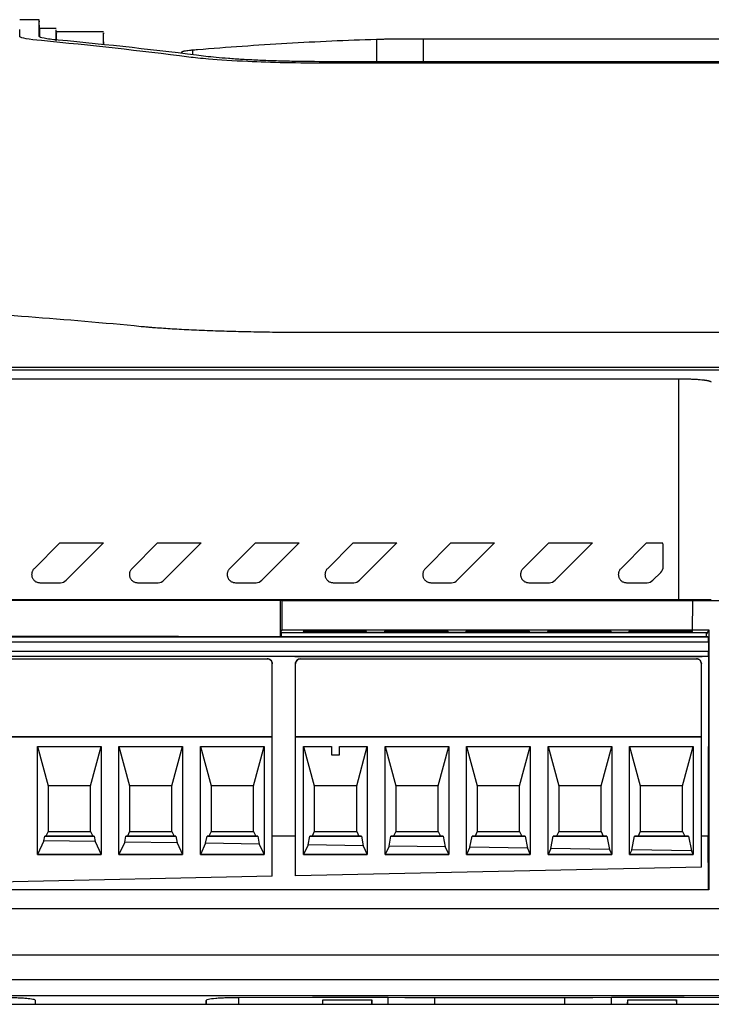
# Model space of a CAD drawing. Header units: millimetres. Extents: x 82 to 1002, y -172 to 1064.
# Tile 23 of 159: x 642 to 663, y 170 to 200. Entities that reach past the tile are written whole.
import ezdxf

# ---------------------------------------------------------------- set-up
doc = ezdxf.new("R2010")
doc.units = ezdxf.units.MM

msp = doc.modelspace()

# ---------------------------------------------------------------- linework, layer by layer
at = {"color": 7, "linetype": 'Continuous', "lineweight": 25}
for p, q in [((642.348, 200.416), (641.748, 200.416)), ((642.354, 200.091), (642.348, 200.417)), ((641.748, 199.903), (641.748, 200.12)), ((642.872, 200.143), (642.353, 200.143)), ((644.323, 200.044), (642.872, 200.044)), ((644.326, 199.648), (644.323, 199.841)), ((652.694, 199.819), (652.694, 199.128)), ((654.125, 199.835), (654.125, 199.128)), ((654.125, 199.835), (677.322, 199.835)), ((646.724, 199.382), (646.724, 199.427)), ((646.724, 199.427), (646.724, 199.427)), ((680.175, 199.128), (651.224, 199.128)), ((680.721, 190.819), (650.675, 190.819)), ((608.678, 189.755), (688.16, 189.755)), ((688.148, 189.67), (608.668, 189.67)), ((661.968, 189.393), (617.701, 189.393)), ((661.968, 182.621), (661.968, 189.393)), ((642.189, 183.574), (642.981, 184.366)), ((642.981, 184.366), (644.321, 184.366)), ((644.321, 184.366), (643.175, 183.22)), ((645.189, 183.574), (645.981, 184.366)), ((645.981, 184.366), (647.321, 184.366)), ((647.321, 184.366), (646.175, 183.22)), ((648.189, 183.574), (648.981, 184.366)), ((648.981, 184.366), (650.321, 184.366)), ((650.321, 184.366), (649.175, 183.22)), ((651.189, 183.574), (651.981, 184.366)), ((651.981, 184.366), (653.321, 184.366)), ((653.321, 184.366), (652.175, 183.22)), ((654.189, 183.574), (654.981, 184.366)), ((654.981, 184.366), (656.321, 184.366)), ((656.321, 184.366), (655.175, 183.22)), ((657.189, 183.574), (657.981, 184.366)), ((657.981, 184.366), (659.321, 184.366)), ((659.321, 184.366), (658.175, 183.22)), ((660.189, 183.574), (660.981, 184.366)), ((660.981, 184.366), (661.475, 184.366)), ((661.492, 183.64), (661.492, 184.273)), ((661.175, 183.22), (661.419, 183.464)), ((642.365, 183.147), (642.999, 183.147)), ((645.365, 183.147), (645.999, 183.147)), ((648.365, 183.147), (648.999, 183.147)), ((651.365, 183.147), (651.999, 183.147)), ((654.365, 183.147), (654.999, 183.147)), ((657.365, 183.147), (657.999, 183.147)), ((660.365, 183.147), (660.999, 183.147)), ((616.675, 182.607), (649.744, 182.607)), ((661.968, 182.621), (617.701, 182.621)), ((649.744, 182.607), (649.744, 181.62)), ((649.794, 182.587), (649.744, 182.607)), ((649.794, 182.587), (649.796, 181.702)), ((663.302, 182.587), (649.794, 182.587)), ((652.576, 182.609), (660.076, 182.609)), ((660.076, 182.604), (652.576, 182.604)), ((662.391, 181.654), (662.399, 182.598)), ((649.796, 181.702), (649.744, 181.62)), ((649.744, 181.62), (649.771, 181.578)), ((649.744, 181.62), (649.744, 181.497)), ((662.817, 181.607), (649.771, 181.607)), ((649.771, 181.607), (649.771, 181.492)), ((649.796, 181.702), (662.894, 181.702)), ((652.576, 181.63), (660.076, 181.63)), ((660.076, 181.609), (652.576, 181.609)), ((662.894, 181.702), (662.817, 181.578)), ((662.817, 181.492), (662.817, 181.607)), ((662.817, 181.607), (662.817, 181.578)), ((662.817, 181.498), (662.817, 181.578)), ((662.894, 181.702), (662.896, 173.726)), ((616.635, 181.335), (662.882, 181.335)), ((616.636, 181.486), (662.881, 181.486)), ((646.621, 181.497), (616.664, 181.497)), ((646.084, 181.497), (649.771, 181.497)), ((646.084, 181.497), (649.771, 181.497)), ((649.771, 181.492), (662.817, 181.492)), ((662.817, 181.497), (662.817, 181.498)), ((662.817, 181.498), (662.854, 181.498)), ((662.817, 181.497), (662.817, 181.492)), ((662.817, 181.497), (662.854, 181.497)), ((662.817, 181.497), (662.817, 181.497)), ((662.854, 181.497), (662.854, 181.498)), ((662.854, 181.497), (662.881, 181.486)), ((662.882, 181.335), (662.882, 181.035)), ((662.882, 181.035), (616.635, 181.035)), ((650.188, 180.886), (616.636, 180.886)), ((650.188, 180.886), (616.636, 180.886)), ((617.196, 180.812), (649.346, 180.812)), ((617.196, 180.811), (649.346, 180.811)), ((649.346, 180.811), (649.346, 180.812)), ((649.496, 180.66), (649.496, 180.662)), ((649.496, 178.422), (649.496, 180.66)), ((650.188, 180.886), (662.688, 180.886)), ((662.688, 180.886), (650.188, 180.886)), ((650.188, 180.886), (650.188, 180.886)), ((650.213, 180.662), (650.213, 180.66)), ((650.213, 178.422), (650.213, 180.66)), ((650.363, 180.812), (650.363, 180.811)), ((650.363, 180.812), (662.513, 180.812)), ((650.363, 180.811), (662.513, 180.811)), ((662.513, 180.811), (662.513, 180.812)), ((662.663, 180.66), (662.663, 180.662)), ((662.663, 178.422), (662.663, 180.66)), ((662.88, 180.886), (662.688, 180.886)), ((662.688, 180.886), (662.688, 180.886)), ((662.688, 180.886), (662.688, 180.886)), ((662.88, 180.886), (662.688, 180.886)), ((662.878, 180.886), (662.87, 175.368)), ((662.88, 180.886), (662.88, 180.886)), ((617.046, 178.422), (649.496, 178.422)), ((649.496, 178.421), (617.046, 178.421)), ((649.496, 178.421), (649.496, 178.422)), ((649.496, 174.14), (649.496, 178.421)), ((650.213, 178.422), (650.213, 178.421)), ((650.213, 178.422), (662.663, 178.422)), ((650.213, 174.155), (650.213, 178.421)), ((662.663, 178.421), (650.213, 178.421)), ((662.663, 178.421), (662.663, 178.422)), ((662.663, 174.415), (662.663, 178.421)), ((642.295, 178.121), (644.248, 178.121)), ((642.295, 174.809), (642.295, 178.121)), ((642.295, 178.121), (642.621, 176.912)), ((643.921, 176.912), (644.247, 178.121)), ((644.248, 178.121), (644.248, 174.809)), ((644.795, 178.121), (646.748, 178.121)), ((644.795, 174.809), (644.795, 178.121)), ((644.795, 178.121), (645.121, 176.912)), ((646.421, 176.912), (646.747, 178.121)), ((646.748, 178.121), (646.748, 174.809)), ((647.295, 178.121), (649.248, 178.121)), ((647.295, 174.809), (647.295, 178.121)), ((647.295, 178.121), (647.621, 176.912)), ((648.921, 176.912), (649.247, 178.121)), ((649.248, 178.121), (649.248, 174.809)), ((650.461, 178.121), (651.313, 178.121)), ((650.461, 174.809), (650.461, 178.121)), ((650.461, 178.121), (650.788, 176.912)), ((651.313, 178.121), (651.313, 177.871)), ((651.563, 178.121), (652.414, 178.121)), ((651.563, 177.871), (651.563, 178.121)), ((652.088, 176.912), (652.414, 178.121)), ((652.414, 178.121), (652.414, 174.809)), ((652.961, 178.121), (654.914, 178.121)), ((652.961, 174.809), (652.961, 178.121)), ((652.961, 178.121), (653.288, 176.912)), ((654.588, 176.912), (654.914, 178.121)), ((654.914, 178.121), (654.914, 174.809)), ((655.461, 178.121), (657.414, 178.121)), ((655.461, 174.809), (655.461, 178.121)), ((655.461, 178.121), (655.788, 176.912)), ((657.088, 176.912), (657.414, 178.121)), ((657.414, 178.121), (657.414, 174.809)), ((657.961, 178.121), (659.914, 178.121)), ((657.961, 174.809), (657.961, 178.121)), ((657.961, 178.121), (658.288, 176.912)), ((659.588, 176.912), (659.914, 178.121)), ((659.914, 178.121), (659.914, 174.809)), ((660.461, 178.121), (662.414, 178.121)), ((660.461, 174.809), (660.461, 178.121)), ((660.461, 178.121), (660.788, 176.912)), ((662.088, 176.912), (662.414, 178.121)), ((662.414, 178.121), (662.414, 174.809)), ((651.313, 177.871), (651.563, 177.871)), ((642.621, 176.912), (642.621, 175.512)), ((643.921, 176.912), (642.621, 176.912)), ((643.921, 175.512), (643.921, 176.912)), ((645.121, 176.912), (645.121, 175.512)), ((646.421, 176.912), (645.121, 176.912)), ((646.421, 175.512), (646.421, 176.912)), ((647.621, 176.912), (647.621, 175.512)), ((648.921, 176.912), (647.621, 176.912)), ((648.921, 175.512), (648.921, 176.912)), ((652.088, 176.912), (650.788, 176.912)), ((650.788, 176.912), (650.788, 175.512)), ((652.088, 175.512), (652.088, 176.912)), ((653.288, 176.912), (653.288, 175.512)), ((654.588, 176.912), (653.288, 176.912)), ((654.588, 175.512), (654.588, 176.912)), ((655.788, 176.912), (655.788, 175.512)), ((657.088, 176.912), (655.788, 176.912)), ((657.088, 175.512), (657.088, 176.912)), ((658.288, 176.912), (658.288, 175.512)), ((659.588, 176.912), (658.288, 176.912)), ((659.588, 175.512), (659.588, 176.912)), ((660.788, 176.912), (660.788, 175.512)), ((662.088, 176.912), (660.788, 176.912)), ((662.088, 175.512), (662.088, 176.912)), ((642.621, 175.512), (642.553, 175.366)), ((642.621, 175.512), (643.921, 175.512)), ((643.921, 175.512), (643.989, 175.366)), ((645.121, 175.512), (645.054, 175.366)), ((645.121, 175.512), (646.421, 175.512)), ((646.421, 175.512), (646.489, 175.366)), ((647.621, 175.512), (647.554, 175.367)), ((647.621, 175.512), (648.921, 175.512)), ((648.921, 175.512), (648.989, 175.367)), ((650.788, 175.512), (650.72, 175.367)), ((650.788, 175.512), (652.088, 175.512)), ((652.088, 175.512), (652.155, 175.367)), ((653.288, 175.512), (653.22, 175.367)), ((653.288, 175.512), (654.588, 175.512)), ((654.588, 175.512), (654.655, 175.367)), ((655.788, 175.512), (655.721, 175.367)), ((655.788, 175.512), (657.088, 175.512)), ((657.088, 175.512), (657.155, 175.367)), ((658.288, 175.512), (658.221, 175.367)), ((658.288, 175.512), (659.588, 175.512)), ((659.588, 175.512), (659.655, 175.367)), ((660.788, 175.512), (660.721, 175.367)), ((660.788, 175.512), (662.088, 175.512)), ((662.088, 175.512), (662.155, 175.368)), ((642.489, 175.227), (642.295, 174.809)), ((642.489, 175.227), (642.516, 175.366)), ((644.065, 175.203), (642.489, 175.227)), ((642.516, 175.366), (642.553, 175.366)), ((644.033, 175.366), (642.516, 175.366)), ((642.553, 175.366), (643.989, 175.366)), ((643.989, 175.366), (644.033, 175.366)), ((644.033, 175.366), (644.065, 175.203)), ((644.065, 175.203), (644.248, 174.809)), ((644.971, 175.189), (644.795, 174.809)), ((644.971, 175.189), (645.006, 175.366)), ((646.582, 175.165), (644.971, 175.189)), ((645.006, 175.366), (645.054, 175.366)), ((646.543, 175.366), (645.006, 175.366)), ((645.054, 175.366), (646.489, 175.366)), ((646.489, 175.366), (646.543, 175.366)), ((646.543, 175.366), (646.582, 175.165)), ((647.454, 175.152), (647.496, 175.366)), ((647.496, 175.366), (647.554, 175.367)), ((649.053, 175.366), (647.496, 175.366)), ((647.554, 175.367), (648.989, 175.367)), ((648.989, 175.367), (649.053, 175.366)), ((649.053, 175.366), (649.1, 175.127)), ((650.213, 175.367), (649.496, 175.367)), ((650.213, 175.366), (649.496, 175.366)), ((650.598, 175.104), (650.649, 175.366)), ((650.649, 175.366), (650.72, 175.367)), ((652.233, 175.366), (650.649, 175.366)), ((650.72, 175.367), (652.155, 175.367)), ((652.155, 175.367), (652.233, 175.366)), ((652.233, 175.366), (652.289, 175.079)), ((653.081, 175.067), (653.139, 175.366)), ((653.139, 175.366), (653.22, 175.367)), ((654.743, 175.366), (653.139, 175.366)), ((653.22, 175.367), (654.655, 175.367)), ((654.655, 175.367), (654.743, 175.366)), ((654.743, 175.366), (654.807, 175.04)), ((655.563, 175.029), (655.629, 175.366)), ((655.629, 175.366), (655.721, 175.367)), ((657.253, 175.367), (655.629, 175.366)), ((655.721, 175.367), (657.155, 175.367)), ((657.155, 175.367), (657.253, 175.367)), ((657.253, 175.367), (657.324, 175.002)), ((658.046, 174.991), (658.119, 175.367)), ((658.119, 175.367), (658.221, 175.367)), ((659.763, 175.367), (658.119, 175.367)), ((658.221, 175.367), (659.655, 175.367)), ((659.655, 175.367), (659.763, 175.367)), ((659.763, 175.367), (659.842, 174.964)), ((660.529, 174.954), (660.609, 175.367)), ((660.609, 175.367), (660.721, 175.367)), ((662.273, 175.367), (660.609, 175.367)), ((660.721, 175.367), (662.155, 175.368)), ((662.155, 175.368), (662.273, 175.367)), ((662.273, 175.367), (662.36, 174.926)), ((662.87, 175.368), (662.663, 175.368)), ((662.874, 175.367), (662.663, 175.367)), ((662.874, 175.367), (662.87, 175.368)), ((662.877, 173.733), (662.874, 175.367)), ((646.582, 175.165), (646.748, 174.809)), ((647.454, 175.152), (647.295, 174.809)), ((649.1, 175.127), (647.454, 175.152)), ((649.1, 175.127), (649.248, 174.809)), ((650.598, 175.104), (650.461, 174.809)), ((652.289, 175.079), (650.598, 175.104)), ((652.289, 175.079), (652.414, 174.809)), ((653.081, 175.067), (652.961, 174.809)), ((654.807, 175.04), (653.081, 175.067)), ((654.807, 175.04), (654.914, 174.809)), ((655.563, 175.029), (655.461, 174.809)), ((657.324, 175.002), (655.563, 175.029)), ((657.324, 175.002), (657.414, 174.809)), ((658.046, 174.991), (657.961, 174.809)), ((659.842, 174.964), (658.046, 174.991)), ((659.842, 174.964), (659.914, 174.809)), ((660.529, 174.954), (660.461, 174.809)), ((662.36, 174.926), (660.529, 174.954)), ((662.36, 174.926), (662.414, 174.809)), ((644.248, 174.809), (642.295, 174.809)), ((642.295, 174.809), (644.248, 174.809)), ((646.748, 174.809), (644.795, 174.809)), ((644.795, 174.809), (646.748, 174.809)), ((649.248, 174.809), (647.295, 174.809)), ((647.295, 174.809), (649.248, 174.809)), ((652.414, 174.809), (650.461, 174.809)), ((650.461, 174.809), (652.414, 174.809)), ((654.914, 174.809), (652.961, 174.809)), ((652.961, 174.809), (654.914, 174.809)), ((657.414, 174.809), (655.461, 174.809)), ((655.461, 174.809), (657.414, 174.809)), ((659.914, 174.809), (657.961, 174.809)), ((657.961, 174.809), (659.914, 174.809)), ((662.414, 174.809), (660.461, 174.809)), ((660.461, 174.809), (662.414, 174.809)), ((662.663, 174.415), (650.213, 174.155)), ((649.496, 174.14), (633.633, 173.809)), ((662.896, 173.726), (621.203, 173.726)), ((621.224, 173.734), (662.877, 173.733)), ((662.896, 173.726), (662.877, 173.733)), ((663.335, 173.142), (621.026, 173.142)), ((693.603, 171.718), (620.52, 171.718)), ((623.809, 170.978), (685.309, 170.978)), ((685.309, 170.476), (623.809, 170.476)), ((651.046, 170.213), (651.049, 170.353)), ((651.049, 170.213), (651.049, 170.353)), ((651.049, 170.353), (652.549, 170.353)), ((652.549, 170.353), (652.549, 170.213)), ((652.551, 170.213), (652.549, 170.353)), ((653.049, 170.213), (653.049, 170.417)), ((658.476, 170.415), (654.476, 170.415)), ((654.476, 170.415), (654.476, 170.213)), ((658.476, 170.213), (658.476, 170.415)), ((659.903, 170.213), (659.903, 170.417)), ((660.401, 170.213), (660.403, 170.353)), ((660.403, 170.213), (660.403, 170.353)), ((660.403, 170.353), (661.903, 170.353)), ((661.903, 170.353), (661.903, 170.213)), ((661.906, 170.213), (661.903, 170.353)), ((623.809, 170.213), (685.309, 170.213)), ((642.232, 170.213), (642.232, 170.333))]:
    msp.add_line(p, q, dxfattribs=at)
at = {"color": 8, "linetype": 'Continuous', "lineweight": 25}
for p, q in [((647.059, 199.341), (647.059, 199.491)), ((652.576, 182.604), (652.576, 182.609)), ((660.076, 182.604), (660.076, 182.609)), ((652.576, 181.609), (652.576, 181.63)), ((660.076, 181.609), (660.076, 181.63)), ((648.476, 170.213), (648.476, 170.416)), ((642.23, 170.213), (642.232, 170.333)), ((647.469, 170.213), (647.467, 170.333))]:
    msp.add_line(p, q, dxfattribs=at)
at = {"color": 7, "linetype": 'Continuous', "lineweight": 25, "flags": 128}
for points in [[(653.049, 170.417), (651.908, 170.417), (650.737, 170.417), (648.476, 170.416)], [(654.476, 170.415), (654.094, 170.416), (653.566, 170.416), (653.049, 170.417)], [(659.903, 170.417), (659.334, 170.416), (658.805, 170.416), (658.476, 170.415)], [(664.476, 170.416), (663.305, 170.416), (662.135, 170.417), (659.903, 170.417)]]:
    msp.add_lwpolyline(points, dxfattribs=at)
at = {"color": 7, "linetype": 'Continuous', "lineweight": 25}
for centre, start, end in [((649.346, 180.662), 0.0002, 90.0002), ((650.363, 180.662), 89.9998, 179.9998), ((662.513, 180.662), 0.0002, 90.0002)]:
    msp.add_arc(centre, 0.15, start, end, dxfattribs=at)
for centre, start_param, end_param in [((662.881, 181.336), 4.708911, 6.279707), ((662.88, 181.036), 3.146841, 4.708911)]:
    msp.add_ellipse(centre, major_axis=(0, 0.15), ratio=0.00872, start_param=start_param, end_param=end_param, dxfattribs=at)
for points, knots in [([(642.348, 199.903), (642.348, 200.119), (642.348, 200.425), (642.348, 200.37), (642.348, 200.353)], [0, 0, 0, 0, 0.704767, 1, 1, 1, 1]), ([(642.353, 200.127), (642.353, 200.132), (642.353, 200.174), (642.353, 200.093), (642.354, 199.928), (642.354, 199.901)], [0, 0, 0, 0, 0.09532, 0.85023, 1, 1, 1, 1]), ([(642.872, 199.767), (642.872, 199.881), (642.872, 200.117), (642.872, 200.112), (642.872, 200.109)], [0, 0, 0, 0, 0.48259, 1, 1, 1, 1]), ([(642.874, 199.797), (642.874, 199.857), (642.874, 200.032), (642.874, 200.018), (642.874, 200.009)], [0, 0, 0, 0, 0.345705, 1, 1, 1, 1]), ([(644.323, 199.648), (644.323, 199.822), (644.323, 200.07), (644.323, 200.001), (644.323, 199.98)], [0, 0, 0, 0, 0.702165, 1, 1, 1, 1]), ([(642.414, 199.775), (642.021, 199.812), (641.766, 199.857), (641.752, 199.899), (641.75, 199.903)], [0.29169974, 0.29169974, 0.29169974, 0.29169974, 0.30729811, 0.30872326, 0.30872326, 0.30872326, 0.30872326]), ([(642.931, 199.791), (642.747, 199.809), (642.596, 199.827), (642.397, 199.865), (642.348, 199.884), (642.348, 199.903)], [0, 0, 0, 0, 0.5, 0.5, 1, 1, 1, 1]), ([(646.939, 199.27), (645.429, 199.462), (643.919, 199.63), (642.414, 199.775), (642.414, 199.775), (642.414, 199.775)], [0.30872326, 0.30872326, 0.30872326, 0.30872326, 0.3684656, 0.3684656, 0.36846592, 0.36846592, 0.36846592, 0.36846592]), ([(647.203, 199.503), (647.661, 199.54), (648.118, 199.576), (649.033, 199.641), (649.491, 199.67), (650.406, 199.723), (650.864, 199.746), (651.779, 199.787), (652.236, 199.804), (652.694, 199.819)], [0, 0, 0, 0, 0.25, 0.25, 0.5, 0.5, 0.75, 0.75, 1, 1, 1, 1]), ([(652.694, 199.819), (652.715, 199.82), (652.757, 199.821), (652.822, 199.823), (652.888, 199.824), (652.98, 199.826), (653.113, 199.828), (653.295, 199.831), (653.49, 199.833), (653.693, 199.834), (653.905, 199.835), (654.05, 199.835), (654.125, 199.835)], [0, 0, 0, 0, 0.068782, 0.133164, 0.193298, 0.249372, 0.372368, 0.499608, 0.62634, 0.749705, 0.869354, 1, 1, 1, 1]), ([(646.724, 199.427), (646.725, 199.429), (646.729, 199.434), (646.741, 199.441), (646.758, 199.448), (646.78, 199.455), (646.815, 199.462), (646.87, 199.471), (646.953, 199.481), (647.023, 199.487), (647.059, 199.491)], [0, 0, 0, 0, 0.107686, 0.211598, 0.31175, 0.408223, 0.501172, 0.658497, 0.824752, 1, 1, 1, 1]), ([(651.218, 199.081), (650.764, 199.081), (649.912, 199.09), (648.619, 199.133), (647.887, 199.179), (647.312, 199.228), (647.111, 199.248), (646.939, 199.27)], [0.36846592, 0.36846592, 0.36846592, 0.36846592, 0.37745678, 0.38568751, 0.39610547, 0.39610547, 0.40290911, 0.40290911, 0.40290911, 0.40290911]), ([(651.224, 199.128), (650.841, 199.129), (650.466, 199.132), (649.916, 199.143), (649.734, 199.148), (649.382, 199.159), (649.213, 199.166), (648.887, 199.18), (648.73, 199.188), (648.429, 199.206), (648.284, 199.216), (647.882, 199.246), (647.65, 199.268), (647.459, 199.292)], [0, 0, 0, 0, 0.25, 0.25, 0.375, 0.375, 0.5, 0.5, 0.625, 0.625, 0.75, 0.75, 1, 1, 1, 1]), ([(680.175, 199.081), (679.916, 199.081), (679.657, 199.081), (670.492, 199.081), (661.586, 199.081), (652.193, 199.081), (651.706, 199.081), (651.218, 199.081)], [0.4029091, 0.4029091, 0.4029091, 0.4029091, 0.4080437, 0.4080437, 0.5844696, 0.5844696, 0.5941274, 0.5941274, 0.5941274, 0.5941274]), ([(650.675, 190.819), (650.623, 190.819), (650.518, 190.819), (650.361, 190.819), (650.203, 190.82), (650.047, 190.821), (649.813, 190.822), (649.503, 190.826), (649.12, 190.831), (648.743, 190.839), (648.252, 190.85), (647.664, 190.869), (647.118, 190.891), (646.713, 190.912), (646.427, 190.928), (646.16, 190.945), (645.939, 190.961), (645.759, 190.975), (645.613, 190.988), (645.524, 190.996), (645.479, 191)], [0, 0, 0, 0, 0.025075, 0.050124, 0.075165, 0.100214, 0.12529, 0.187616, 0.249946, 0.312786, 0.375633, 0.500311, 0.625299, 0.687977, 0.750663, 0.812763, 0.874868, 0.91659, 0.958274, 1, 1, 1, 1]), ([(662.968, 189.294), (662.968, 189.296), (662.966, 189.301), (662.958, 189.308), (662.946, 189.314), (662.931, 189.32), (662.912, 189.326), (662.891, 189.332), (662.867, 189.337), (662.842, 189.342), (662.815, 189.346), (662.788, 189.351), (662.759, 189.355), (662.731, 189.358), (662.702, 189.361), (662.652, 189.367), (662.573, 189.373), (662.461, 189.381), (662.342, 189.386), (662.219, 189.39), (662.094, 189.393), (662.01, 189.393), (661.968, 189.393)], [0, 0, 0, 0, 0.045382, 0.089278, 0.131686, 0.172607, 0.212041, 0.249988, 0.286449, 0.321422, 0.354909, 0.38691, 0.417424, 0.446452, 0.473994, 0.500051, 0.587026, 0.672525, 0.75656, 0.839142, 0.920284, 1, 1, 1, 1]), ([(661.492, 184.273), (661.492, 184.284), (661.491, 184.305), (661.485, 184.336), (661.478, 184.356), (661.474, 184.366)], [0, 0, 0, 0, 0.333388, 0.666719, 1, 1, 1, 1]), ([(642.189, 183.574), (642.181, 183.565), (642.165, 183.547), (642.146, 183.518), (642.132, 183.487), (642.122, 183.457), (642.116, 183.426), (642.116, 183.406), (642.115, 183.397)], [0, 0, 0, 0, 0.184271, 0.361498, 0.531684, 0.694828, 0.850932, 1, 1, 1, 1]), ([(642.115, 183.397), (642.116, 183.385), (642.117, 183.36), (642.125, 183.324), (642.139, 183.289), (642.158, 183.256), (642.182, 183.225), (642.211, 183.198), (642.245, 183.176), (642.283, 183.16), (642.323, 183.149), (642.351, 183.147), (642.365, 183.147)], [0, 0, 0, 0, 0.092127, 0.185994, 0.281606, 0.378965, 0.478075, 0.57894, 0.681562, 0.785944, 0.892089, 1, 1, 1, 1]), ([(645.189, 183.574), (645.181, 183.565), (645.165, 183.547), (645.146, 183.518), (645.132, 183.487), (645.122, 183.457), (645.116, 183.426), (645.116, 183.406), (645.115, 183.397)], [0, 0, 0, 0, 0.184271, 0.361498, 0.531684, 0.694828, 0.850932, 1, 1, 1, 1]), ([(645.115, 183.397), (645.116, 183.385), (645.117, 183.36), (645.125, 183.324), (645.139, 183.289), (645.158, 183.256), (645.182, 183.225), (645.211, 183.198), (645.245, 183.176), (645.283, 183.16), (645.323, 183.149), (645.351, 183.147), (645.365, 183.147)], [0, 0, 0, 0, 0.092127, 0.185994, 0.281606, 0.378965, 0.478075, 0.57894, 0.681562, 0.785944, 0.892089, 1, 1, 1, 1]), ([(648.189, 183.574), (648.181, 183.565), (648.165, 183.547), (648.146, 183.518), (648.132, 183.487), (648.122, 183.457), (648.116, 183.426), (648.116, 183.406), (648.115, 183.397)], [0, 0, 0, 0, 0.184271, 0.361498, 0.531684, 0.694828, 0.850932, 1, 1, 1, 1]), ([(648.115, 183.397), (648.116, 183.385), (648.117, 183.36), (648.125, 183.324), (648.139, 183.289), (648.158, 183.256), (648.182, 183.225), (648.211, 183.198), (648.245, 183.176), (648.283, 183.16), (648.323, 183.149), (648.351, 183.147), (648.365, 183.147)], [0, 0, 0, 0, 0.092127, 0.185994, 0.281606, 0.378965, 0.478075, 0.57894, 0.681562, 0.785944, 0.892089, 1, 1, 1, 1]), ([(651.189, 183.574), (651.181, 183.565), (651.165, 183.547), (651.146, 183.518), (651.132, 183.487), (651.122, 183.457), (651.116, 183.426), (651.116, 183.406), (651.115, 183.397)], [0, 0, 0, 0, 0.184271, 0.361498, 0.531684, 0.694828, 0.850932, 1, 1, 1, 1]), ([(651.115, 183.397), (651.116, 183.385), (651.117, 183.36), (651.125, 183.324), (651.139, 183.289), (651.158, 183.256), (651.182, 183.225), (651.211, 183.198), (651.245, 183.176), (651.283, 183.16), (651.323, 183.149), (651.351, 183.147), (651.365, 183.147)], [0, 0, 0, 0, 0.0921269, 0.1859942, 0.2816056, 0.3789647, 0.478075, 0.5789396, 0.6815617, 0.7859439, 0.8920892, 1, 1, 1, 1]), ([(654.189, 183.574), (654.181, 183.565), (654.165, 183.547), (654.146, 183.518), (654.132, 183.487), (654.122, 183.457), (654.116, 183.426), (654.116, 183.406), (654.115, 183.397)], [0, 0, 0, 0, 0.184271, 0.361498, 0.531684, 0.694828, 0.850932, 1, 1, 1, 1]), ([(654.115, 183.397), (654.116, 183.385), (654.117, 183.36), (654.125, 183.324), (654.139, 183.289), (654.158, 183.256), (654.182, 183.225), (654.211, 183.198), (654.245, 183.176), (654.283, 183.16), (654.323, 183.149), (654.351, 183.147), (654.365, 183.147)], [0, 0, 0, 0, 0.092127, 0.185994, 0.281606, 0.378965, 0.478075, 0.57894, 0.681562, 0.785944, 0.892089, 1, 1, 1, 1]), ([(657.189, 183.574), (657.181, 183.565), (657.165, 183.547), (657.146, 183.518), (657.132, 183.487), (657.122, 183.457), (657.116, 183.426), (657.116, 183.406), (657.115, 183.397)], [0, 0, 0, 0, 0.184271, 0.361498, 0.531684, 0.694828, 0.850932, 1, 1, 1, 1]), ([(657.115, 183.397), (657.116, 183.385), (657.117, 183.36), (657.125, 183.324), (657.139, 183.289), (657.158, 183.256), (657.182, 183.225), (657.211, 183.198), (657.245, 183.176), (657.283, 183.16), (657.323, 183.149), (657.351, 183.147), (657.365, 183.147)], [0, 0, 0, 0, 0.092127, 0.185994, 0.281606, 0.378965, 0.478075, 0.57894, 0.681562, 0.785944, 0.892089, 1, 1, 1, 1]), ([(660.189, 183.574), (660.181, 183.565), (660.165, 183.547), (660.146, 183.518), (660.132, 183.487), (660.122, 183.457), (660.116, 183.426), (660.116, 183.406), (660.115, 183.397)], [0, 0, 0, 0, 0.184271, 0.361498, 0.531684, 0.694828, 0.850932, 1, 1, 1, 1]), ([(660.115, 183.397), (660.116, 183.385), (660.117, 183.36), (660.125, 183.324), (660.139, 183.289), (660.158, 183.256), (660.182, 183.225), (660.211, 183.198), (660.245, 183.176), (660.283, 183.16), (660.323, 183.149), (660.351, 183.147), (660.365, 183.147)], [0, 0, 0, 0, 0.092127, 0.185994, 0.281606, 0.378965, 0.478075, 0.57894, 0.681562, 0.785944, 0.892089, 1, 1, 1, 1]), ([(650.432, 182.598), (650.432, 182.599), (650.454, 182.599), (650.549, 182.6), (650.624, 182.6), (650.816, 182.601), (650.933, 182.601), (651.175, 182.602), (651.3, 182.602), (651.532, 182.602), (651.657, 182.602), (651.899, 182.601), (652.015, 182.601), (652.207, 182.6), (652.282, 182.6), (652.378, 182.599), (652.399, 182.599), (652.399, 182.598)], [0, 0, 0, 0, 0.125, 0.125, 0.25, 0.25, 0.375, 0.375, 0.5, 0.5, 0.625, 0.625, 0.75, 0.75, 0.875, 0.875, 1, 1, 1, 1]), ([(652.399, 182.598), (652.399, 182.598), (652.389, 182.598), (652.33, 182.597), (652.281, 182.596), (652.124, 182.596), (652.015, 182.595), (651.742, 182.595), (651.58, 182.595), (651.252, 182.595), (651.089, 182.595), (650.817, 182.595), (650.708, 182.596), (650.55, 182.596), (650.501, 182.597), (650.442, 182.598), (650.432, 182.598), (650.432, 182.598)], [0, 0, 0, 0, 0.125, 0.125, 0.25, 0.25, 0.375, 0.375, 0.5, 0.5, 0.625, 0.625, 0.75, 0.75, 0.875, 0.875, 1, 1, 1, 1]), ([(652.576, 182.604), (652.512, 182.604), (652.441, 182.604), (652.285, 182.604), (652.201, 182.604), (652.039, 182.605), (651.962, 182.605), (651.85, 182.606), (651.817, 182.606), (651.817, 182.607), (651.85, 182.608), (651.962, 182.608), (652.039, 182.609), (652.201, 182.609), (652.285, 182.609), (652.441, 182.609), (652.512, 182.609), (652.576, 182.609)], [0, 0, 0, 0, 0.125, 0.125, 0.25, 0.25, 0.375, 0.375, 0.5, 0.5, 0.625, 0.625, 0.75, 0.75, 0.875, 0.875, 1, 1, 1, 1]), ([(652.932, 182.598), (652.932, 182.599), (652.954, 182.599), (653.049, 182.6), (653.124, 182.6), (653.316, 182.601), (653.433, 182.601), (653.675, 182.602), (653.8, 182.602), (654.032, 182.602), (654.157, 182.602), (654.399, 182.601), (654.515, 182.601), (654.707, 182.6), (654.782, 182.6), (654.878, 182.599), (654.899, 182.599), (654.899, 182.598)], [0, 0, 0, 0, 0.125, 0.125, 0.25, 0.25, 0.375, 0.375, 0.5, 0.5, 0.625, 0.625, 0.75, 0.75, 0.875, 0.875, 1, 1, 1, 1]), ([(654.899, 182.598), (654.899, 182.598), (654.889, 182.598), (654.83, 182.597), (654.781, 182.596), (654.624, 182.596), (654.515, 182.595), (654.242, 182.595), (654.08, 182.595), (653.752, 182.595), (653.589, 182.595), (653.317, 182.595), (653.208, 182.596), (653.05, 182.596), (653.001, 182.597), (652.942, 182.598), (652.932, 182.598), (652.932, 182.598)], [0, 0, 0, 0, 0.125, 0.125, 0.25, 0.25, 0.375, 0.375, 0.5, 0.5, 0.625, 0.625, 0.75, 0.75, 0.875, 0.875, 1, 1, 1, 1]), ([(655.432, 182.598), (655.432, 182.599), (655.454, 182.599), (655.549, 182.6), (655.624, 182.6), (655.816, 182.601), (655.933, 182.601), (656.175, 182.602), (656.3, 182.602), (656.532, 182.602), (656.657, 182.602), (656.899, 182.601), (657.015, 182.601), (657.207, 182.6), (657.282, 182.6), (657.378, 182.599), (657.399, 182.599), (657.399, 182.598)], [0, 0, 0, 0, 0.125, 0.125, 0.25, 0.25, 0.375, 0.375, 0.5, 0.5, 0.625, 0.625, 0.75, 0.75, 0.875, 0.875, 1, 1, 1, 1]), ([(657.399, 182.598), (657.399, 182.598), (657.389, 182.598), (657.33, 182.597), (657.281, 182.596), (657.124, 182.596), (657.015, 182.595), (656.742, 182.595), (656.58, 182.595), (656.252, 182.595), (656.089, 182.595), (655.817, 182.595), (655.708, 182.596), (655.55, 182.596), (655.501, 182.597), (655.442, 182.598), (655.432, 182.598), (655.432, 182.598)], [0, 0, 0, 0, 0.125, 0.125, 0.25, 0.25, 0.375, 0.375, 0.5, 0.5, 0.625, 0.625, 0.75, 0.75, 0.875, 0.875, 1, 1, 1, 1]), ([(657.932, 182.598), (657.932, 182.599), (657.954, 182.599), (658.049, 182.6), (658.124, 182.6), (658.316, 182.601), (658.433, 182.601), (658.675, 182.602), (658.8, 182.602), (659.032, 182.602), (659.157, 182.602), (659.399, 182.601), (659.515, 182.601), (659.707, 182.6), (659.782, 182.6), (659.878, 182.599), (659.899, 182.599), (659.899, 182.598)], [0, 0, 0, 0, 0.125, 0.125, 0.25, 0.25, 0.375, 0.375, 0.5, 0.5, 0.625, 0.625, 0.75, 0.75, 0.875, 0.875, 1, 1, 1, 1]), ([(659.899, 182.598), (659.899, 182.598), (659.889, 182.598), (659.83, 182.597), (659.781, 182.596), (659.624, 182.596), (659.515, 182.595), (659.242, 182.595), (659.08, 182.595), (658.752, 182.595), (658.589, 182.595), (658.317, 182.595), (658.208, 182.596), (658.05, 182.596), (658.001, 182.597), (657.942, 182.598), (657.932, 182.598), (657.932, 182.598)], [0, 0, 0, 0, 0.125, 0.125, 0.25, 0.25, 0.375, 0.375, 0.5, 0.5, 0.625, 0.625, 0.75, 0.75, 0.875, 0.875, 1, 1, 1, 1]), ([(660.076, 182.609), (660.165, 182.609), (660.262, 182.609), (660.448, 182.609), (660.538, 182.609), (660.686, 182.608), (660.744, 182.608), (660.818, 182.607), (660.835, 182.607), (660.835, 182.607)], [0, 0, 0, 0, 0.25, 0.25, 0.5, 0.5, 0.75, 0.75, 1, 1, 1, 1]), ([(660.835, 182.607), (660.835, 182.607), (660.818, 182.606), (660.744, 182.606), (660.686, 182.605), (660.538, 182.605), (660.448, 182.604), (660.262, 182.604), (660.165, 182.604), (660.076, 182.604)], [0, 0, 0, 0, 0.25, 0.25, 0.5, 0.5, 0.75, 0.75, 1, 1, 1, 1]), ([(660.432, 182.598), (660.432, 182.599), (660.454, 182.599), (660.549, 182.6), (660.624, 182.6), (660.816, 182.601), (660.933, 182.601), (661.175, 182.602), (661.3, 182.602), (661.532, 182.602), (661.657, 182.602), (661.899, 182.601), (662.015, 182.601), (662.207, 182.6), (662.282, 182.6), (662.378, 182.599), (662.399, 182.599), (662.399, 182.598)], [0, 0, 0, 0, 0.125, 0.125, 0.25, 0.25, 0.375, 0.375, 0.5, 0.5, 0.625, 0.625, 0.75, 0.75, 0.875, 0.875, 1, 1, 1, 1]), ([(662.399, 182.598), (662.399, 182.598), (662.389, 182.598), (662.33, 182.597), (662.281, 182.596), (662.124, 182.596), (662.015, 182.595), (661.742, 182.595), (661.58, 182.595), (661.252, 182.595), (661.089, 182.595), (660.817, 182.595), (660.708, 182.596), (660.55, 182.596), (660.501, 182.597), (660.442, 182.598), (660.432, 182.598), (660.432, 182.598)], [0, 0, 0, 0, 0.125, 0.125, 0.25, 0.25, 0.375, 0.375, 0.5, 0.5, 0.625, 0.625, 0.75, 0.75, 0.875, 0.875, 1, 1, 1, 1]), ([(662.968, 182.617), (662.967, 182.618), (662.945, 182.618), (662.846, 182.619), (662.77, 182.619), (662.575, 182.62), (662.457, 182.62), (662.212, 182.621), (662.086, 182.621), (661.968, 182.621)], [0, 0, 0, 0, 0.25, 0.25, 0.5, 0.5, 0.75, 0.75, 1, 1, 1, 1]), ([(650.441, 181.654), (650.441, 181.656), (650.462, 181.657), (650.557, 181.661), (650.631, 181.662), (650.821, 181.665), (650.937, 181.666), (651.177, 181.667), (651.301, 181.668), (651.531, 181.668), (651.655, 181.667), (651.895, 181.666), (652.01, 181.665), (652.2, 181.662), (652.275, 181.661), (652.37, 181.657), (652.391, 181.656), (652.391, 181.654)], [0, 0, 0, 0, 0.125, 0.125, 0.25, 0.25, 0.375, 0.375, 0.5, 0.5, 0.625, 0.625, 0.75, 0.75, 0.875, 0.875, 1, 1, 1, 1]), ([(652.391, 181.654), (652.391, 181.653), (652.381, 181.652), (652.323, 181.649), (652.274, 181.647), (652.118, 181.645), (652.01, 181.643), (651.74, 181.641), (651.578, 181.641), (651.253, 181.641), (651.092, 181.641), (650.822, 181.643), (650.714, 181.645), (650.558, 181.647), (650.509, 181.649), (650.451, 181.652), (650.441, 181.653), (650.441, 181.654)], [0, 0, 0, 0, 0.125, 0.125, 0.25, 0.25, 0.375, 0.375, 0.5, 0.5, 0.625, 0.625, 0.75, 0.75, 0.875, 0.875, 1, 1, 1, 1]), ([(652.576, 181.609), (652.513, 181.609), (652.442, 181.609), (652.289, 181.61), (652.205, 181.61), (652.045, 181.612), (651.969, 181.613), (651.858, 181.616), (651.825, 181.618), (651.825, 181.621), (651.858, 181.623), (651.969, 181.626), (652.045, 181.627), (652.205, 181.629), (652.289, 181.629), (652.442, 181.63), (652.513, 181.63), (652.576, 181.63)], [0, 0, 0, 0, 0.125, 0.125, 0.25, 0.25, 0.375, 0.375, 0.5, 0.5, 0.625, 0.625, 0.75, 0.75, 0.875, 0.875, 1, 1, 1, 1]), ([(652.941, 181.654), (652.941, 181.656), (652.962, 181.657), (653.057, 181.661), (653.131, 181.662), (653.321, 181.665), (653.437, 181.666), (653.677, 181.667), (653.801, 181.668), (654.031, 181.668), (654.155, 181.667), (654.395, 181.666), (654.51, 181.665), (654.7, 181.662), (654.775, 181.661), (654.87, 181.657), (654.891, 181.656), (654.891, 181.654)], [0, 0, 0, 0, 0.125, 0.125, 0.25, 0.25, 0.375, 0.375, 0.5, 0.5, 0.625, 0.625, 0.75, 0.75, 0.875, 0.875, 1, 1, 1, 1]), ([(654.891, 181.654), (654.891, 181.653), (654.881, 181.652), (654.823, 181.649), (654.774, 181.647), (654.618, 181.645), (654.51, 181.643), (654.24, 181.641), (654.078, 181.641), (653.753, 181.641), (653.592, 181.641), (653.322, 181.643), (653.214, 181.645), (653.058, 181.647), (653.009, 181.649), (652.951, 181.652), (652.941, 181.653), (652.941, 181.654)], [0, 0, 0, 0, 0.125, 0.125, 0.25, 0.25, 0.375, 0.375, 0.5, 0.5, 0.625, 0.625, 0.75, 0.75, 0.875, 0.875, 1, 1, 1, 1]), ([(655.441, 181.654), (655.441, 181.656), (655.462, 181.657), (655.557, 181.661), (655.631, 181.662), (655.821, 181.665), (655.937, 181.666), (656.177, 181.667), (656.301, 181.668), (656.531, 181.668), (656.655, 181.667), (656.895, 181.666), (657.01, 181.665), (657.2, 181.662), (657.275, 181.661), (657.37, 181.657), (657.391, 181.656), (657.391, 181.654)], [0, 0, 0, 0, 0.125, 0.125, 0.25, 0.25, 0.375, 0.375, 0.5, 0.5, 0.625, 0.625, 0.75, 0.75, 0.875, 0.875, 1, 1, 1, 1]), ([(657.391, 181.654), (657.391, 181.653), (657.381, 181.652), (657.323, 181.649), (657.274, 181.647), (657.118, 181.645), (657.01, 181.643), (656.74, 181.641), (656.578, 181.641), (656.253, 181.641), (656.092, 181.641), (655.822, 181.643), (655.714, 181.645), (655.558, 181.647), (655.509, 181.649), (655.451, 181.652), (655.441, 181.653), (655.441, 181.654)], [0, 0, 0, 0, 0.125, 0.125, 0.25, 0.25, 0.375, 0.375, 0.5, 0.5, 0.625, 0.625, 0.75, 0.75, 0.875, 0.875, 1, 1, 1, 1]), ([(657.941, 181.654), (657.941, 181.656), (657.962, 181.657), (658.057, 181.661), (658.131, 181.662), (658.321, 181.665), (658.437, 181.666), (658.677, 181.667), (658.801, 181.668), (659.031, 181.668), (659.155, 181.667), (659.395, 181.666), (659.51, 181.665), (659.7, 181.662), (659.775, 181.661), (659.87, 181.657), (659.891, 181.656), (659.891, 181.654)], [0, 0, 0, 0, 0.125, 0.125, 0.25, 0.25, 0.375, 0.375, 0.5, 0.5, 0.625, 0.625, 0.75, 0.75, 0.875, 0.875, 1, 1, 1, 1]), ([(659.891, 181.654), (659.891, 181.653), (659.881, 181.652), (659.823, 181.649), (659.774, 181.647), (659.618, 181.645), (659.51, 181.643), (659.24, 181.641), (659.078, 181.641), (658.753, 181.641), (658.592, 181.641), (658.322, 181.643), (658.214, 181.645), (658.058, 181.647), (658.009, 181.649), (657.951, 181.652), (657.941, 181.653), (657.941, 181.654)], [0, 0, 0, 0, 0.125, 0.125, 0.25, 0.25, 0.375, 0.375, 0.5, 0.5, 0.625, 0.625, 0.75, 0.75, 0.875, 0.875, 1, 1, 1, 1]), ([(660.076, 181.63), (660.164, 181.63), (660.26, 181.63), (660.444, 181.629), (660.533, 181.628), (660.68, 181.626), (660.737, 181.625), (660.81, 181.622), (660.826, 181.621), (660.826, 181.62)], [0, 0, 0, 0, 0.25, 0.25, 0.5, 0.5, 0.75, 0.75, 1, 1, 1, 1]), ([(660.826, 181.62), (660.826, 181.618), (660.81, 181.617), (660.737, 181.614), (660.68, 181.613), (660.533, 181.611), (660.444, 181.61), (660.26, 181.609), (660.164, 181.609), (660.076, 181.609)], [0, 0, 0, 0, 0.25, 0.25, 0.5, 0.5, 0.75, 0.75, 1, 1, 1, 1]), ([(660.441, 181.654), (660.441, 181.656), (660.462, 181.657), (660.557, 181.661), (660.631, 181.662), (660.821, 181.665), (660.937, 181.666), (661.177, 181.667), (661.301, 181.668), (661.531, 181.668), (661.655, 181.667), (661.895, 181.666), (662.01, 181.665), (662.2, 181.662), (662.275, 181.661), (662.37, 181.657), (662.391, 181.656), (662.391, 181.654)], [0, 0, 0, 0, 0.125, 0.125, 0.25, 0.25, 0.375, 0.375, 0.5, 0.5, 0.625, 0.625, 0.75, 0.75, 0.875, 0.875, 1, 1, 1, 1]), ([(662.391, 181.654), (662.391, 181.653), (662.381, 181.652), (662.323, 181.649), (662.274, 181.647), (662.118, 181.645), (662.01, 181.643), (661.74, 181.641), (661.578, 181.641), (661.253, 181.641), (661.092, 181.641), (660.822, 181.643), (660.714, 181.645), (660.558, 181.647), (660.509, 181.649), (660.451, 181.652), (660.441, 181.653), (660.441, 181.654)], [0, 0, 0, 0, 0.125, 0.125, 0.25, 0.25, 0.375, 0.375, 0.5, 0.5, 0.625, 0.625, 0.75, 0.75, 0.875, 0.875, 1, 1, 1, 1]), ([(649.346, 180.811), (649.381, 180.811), (649.423, 180.796), (649.481, 180.737), (649.496, 180.696), (649.496, 180.66)], [0, 0, 0, 0, 0.5, 0.5, 1, 1, 1, 1]), ([(650.213, 180.66), (650.213, 180.696), (650.227, 180.737), (650.286, 180.796), (650.327, 180.811), (650.363, 180.811)], [0, 0, 0, 0, 0.5, 0.5, 1, 1, 1, 1]), ([(662.513, 180.811), (662.548, 180.811), (662.589, 180.796), (662.648, 180.737), (662.663, 180.696), (662.663, 180.66)], [0, 0, 0, 0, 0.5, 0.5, 1, 1, 1, 1]), ([(642.232, 170.333), (642.232, 170.338), (642.226, 170.344), (642.2, 170.354), (642.181, 170.36), (642.131, 170.37), (642.1, 170.374), (642.027, 170.383), (641.984, 170.388), (641.891, 170.395), (641.841, 170.399), (641.731, 170.405), (641.672, 170.408), (641.49, 170.414), (641.357, 170.416), (641.224, 170.416)], [0, 0, 0, 0, 0.125, 0.125, 0.25, 0.25, 0.375, 0.375, 0.5, 0.5, 0.625, 0.625, 0.75, 0.75, 1, 1, 1, 1]), ([(648.476, 170.416), (648.409, 170.416), (648.344, 170.415), (648.214, 170.413), (648.15, 170.412), (648.028, 170.408), (647.97, 170.405), (647.86, 170.399), (647.809, 170.395), (647.669, 170.384), (647.594, 170.375), (647.494, 170.355), (647.467, 170.344), (647.467, 170.333)], [0, 0, 0, 0, 0.125, 0.125, 0.25, 0.25, 0.375, 0.375, 0.5, 0.5, 0.75, 0.75, 1, 1, 1, 1]), ([(647.467, 170.333), (647.467, 170.295), (647.467, 170.255), (647.467, 170.215), (647.467, 170.213)], [0, 0, 0, 0, 0.956292, 1, 1, 1, 1])]:
    msp.add_open_spline(points, degree=3, knots=knots, dxfattribs=at)
for points in [[(647.459, 199.292), (645.95, 199.482), (644.441, 199.649), (642.931, 199.791)], [(647.059, 199.491), (647.095, 199.494), (647.143, 199.498), (647.203, 199.503)], [(645.479, 191), (643.17, 191.228), (640.861, 191.397), (638.552, 191.508)], [(661.419, 183.464), (661.465, 183.51), (661.492, 183.575), (661.492, 183.64)], [(642.999, 183.147), (643.064, 183.147), (643.129, 183.174), (643.175, 183.22)], [(645.999, 183.147), (646.064, 183.147), (646.129, 183.174), (646.175, 183.22)], [(648.999, 183.147), (649.064, 183.147), (649.129, 183.174), (649.175, 183.22)], [(651.999, 183.147), (652.064, 183.147), (652.129, 183.174), (652.175, 183.22)], [(654.999, 183.147), (655.064, 183.147), (655.129, 183.174), (655.175, 183.22)], [(657.999, 183.147), (658.064, 183.147), (658.129, 183.174), (658.175, 183.22)], [(660.999, 183.147), (661.064, 183.147), (661.129, 183.174), (661.175, 183.22)]]:
    msp.add_open_spline(points, degree=3, dxfattribs=at)

doc.saveas('drawing.dxf')
